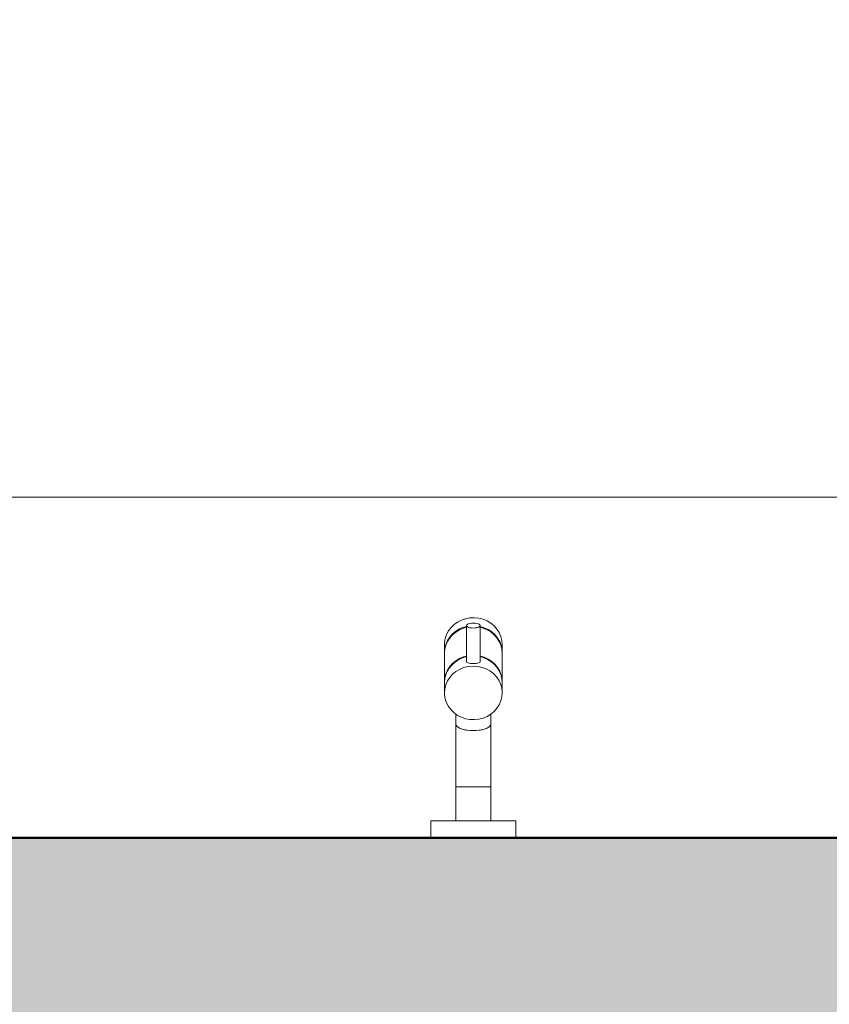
# Model space of a CAD drawing. Header units: metres. Extents: x -10.5 to 2.8, y -19.6 to -9.4.
# Tile 4 of 35: x -7.9 to -7.4, y -18.2 to -17.6. Entities that reach past the tile are written whole.
import ezdxf

# ---------------------------------------------------------------- set-up
doc = ezdxf.new("R2010")
doc.units = ezdxf.units.M
for name, color, linetype, lineweight in [('A-FLOR-PATT', 7, 'Continuous', 5), ('A-WALL-PATT', 7, 'Continuous', 5), ('I-WALL', 7, 'Continuous', 5), ('P-SANR-FIXT', 7, 'Continuous', 5)]:
    doc.layers.add(name, color=color, linetype=linetype, lineweight=lineweight)

# ---------------------------------------------------------------- blocks, each defined once
blk = doc.blocks.new('TORNEIRA ESFÉRICA PARA MÁQUINA DE LAVAR ROUPA - 1153_C_LNK_Cromado-1957128-NIVEL TERREO')
at = {"layer": 'P-SANR-FIXT'}
for p, q in [((-7.63493, -17.94962), (-7.63673, -17.95136)), ((-7.63286, -17.94815), (-7.63493, -17.94962)), ((-7.63058, -17.94699), (-7.63286, -17.94815)), ((-7.62813, -17.94617), (-7.63058, -17.94699)), ((-7.62557, -17.9457), (-7.62813, -17.94617)), ((-7.62296, -17.9456), (-7.62557, -17.9457)), ((-7.62037, -17.94588), (-7.62296, -17.9456)), ((-7.61786, -17.94652), (-7.62037, -17.94588)), ((-7.61548, -17.9475), (-7.61786, -17.94652)), ((-7.61329, -17.94881), (-7.61548, -17.9475)), ((-7.61135, -17.95042), (-7.61329, -17.94881)), ((-7.63938, -17.95551), (-7.64016, -17.95782)), ((-7.63823, -17.95334), (-7.63938, -17.95551)), ((-7.63673, -17.95136), (-7.63823, -17.95334)), ((-7.63749, -17.95696), (-7.63583, -17.9551)), ((-7.63447, -17.95443), (-7.63634, -17.95611)), ((-7.63583, -17.9551), (-7.63388, -17.9535)), ((-7.63235, -17.95303), (-7.63447, -17.95443)), ((-7.63388, -17.9535), (-7.63169, -17.95218)), ((-7.63002, -17.95195), (-7.63235, -17.95303)), ((-7.63169, -17.95218), (-7.62932, -17.9512)), ((-7.62754, -17.95121), (-7.63002, -17.95195)), ((-7.62932, -17.9512), (-7.62754, -17.95071)), ((-7.62754, -17.95036), (-7.62754, -17.9715)), ((-7.61964, -17.9715), (-7.61964, -17.95005)), ((-7.61964, -17.95071), (-7.61716, -17.95145)), ((-7.61786, -17.9517), (-7.61964, -17.95121)), ((-7.61548, -17.95268), (-7.61786, -17.9517)), ((-7.61716, -17.95145), (-7.61483, -17.95253)), ((-7.61329, -17.95399), (-7.61548, -17.95268)), ((-7.61483, -17.95253), (-7.6127, -17.95393)), ((-7.61135, -17.9556), (-7.61329, -17.95399)), ((-7.6127, -17.95393), (-7.61083, -17.95561)), ((-7.60969, -17.95228), (-7.61135, -17.95042)), ((-7.60835, -17.95436), (-7.60969, -17.95228)), ((-7.60738, -17.9566), (-7.60835, -17.95436)), ((-7.64055, -17.9602), (-7.64059, -17.96136)), ((-7.64059, -17.96136), (-7.64059, -17.96604)), ((-7.64016, -17.95782), (-7.64055, -17.9602)), ((-7.64039, -17.96363), (-7.6398, -17.96128)), ((-7.63914, -17.96017), (-7.64001, -17.96245)), ((-7.6398, -17.96128), (-7.63882, -17.95904)), ((-7.63791, -17.95804), (-7.63914, -17.96017)), ((-7.63882, -17.95904), (-7.63749, -17.95696)), ((-7.63634, -17.95611), (-7.63791, -17.95804)), ((-7.60969, -17.95746), (-7.61135, -17.9556)), ((-7.61083, -17.95561), (-7.60927, -17.95754)), ((-7.60835, -17.95954), (-7.60969, -17.95746)), ((-7.60927, -17.95754), (-7.60803, -17.95967)), ((-7.60738, -17.96178), (-7.60835, -17.95954)), ((-7.60803, -17.95967), (-7.60717, -17.96195)), ((-7.60678, -17.95895), (-7.60738, -17.9566)), ((-7.60658, -17.96136), (-7.60678, -17.95895)), ((-7.60658, -17.96604), (-7.60658, -17.96136)), ((-7.64059, -17.96604), (-7.64039, -17.96363)), ((-7.64049, -17.96482), (-7.64059, -17.96654)), ((-7.64059, -17.96654), (-7.64059, -17.98347)), ((-7.64001, -17.96245), (-7.64049, -17.96482)), ((-7.60678, -17.96413), (-7.60738, -17.96178)), ((-7.60717, -17.96195), (-7.60668, -17.96433)), ((-7.60658, -17.96654), (-7.60678, -17.96413)), ((-7.60668, -17.96433), (-7.60658, -17.96604)), ((-7.60658, -17.98347), (-7.60658, -17.96654)), ((-7.63749, -17.97439), (-7.63583, -17.97253)), ((-7.63447, -17.97173), (-7.63634, -17.97342)), ((-7.63583, -17.97253), (-7.63388, -17.97092)), ((-7.63235, -17.97033), (-7.63447, -17.97173)), ((-7.63388, -17.97092), (-7.63169, -17.96961)), ((-7.63002, -17.96925), (-7.63235, -17.97033)), ((-7.63169, -17.96961), (-7.62932, -17.96863)), ((-7.62754, -17.96851), (-7.63002, -17.96925)), ((-7.62932, -17.96863), (-7.62754, -17.96814)), ((-7.61964, -17.96814), (-7.61716, -17.96888)), ((-7.61786, -17.969), (-7.61964, -17.96851)), ((-7.61548, -17.96999), (-7.61786, -17.969)), ((-7.61716, -17.96888), (-7.61483, -17.96996)), ((-7.61329, -17.9713), (-7.61548, -17.96999)), ((-7.61483, -17.96996), (-7.6127, -17.97136)), ((-7.61135, -17.9729), (-7.61329, -17.9713)), ((-7.6127, -17.97136), (-7.61083, -17.97304)), ((-7.60969, -17.97477), (-7.61135, -17.9729)), ((-7.64039, -17.98106), (-7.6398, -17.97871)), ((-7.63914, -17.97748), (-7.64001, -17.97975)), ((-7.6398, -17.97871), (-7.63882, -17.97647)), ((-7.63791, -17.97535), (-7.63914, -17.97748)), ((-7.63882, -17.97647), (-7.63749, -17.97439)), ((-7.63634, -17.97342), (-7.63791, -17.97535)), ((-7.63388, -17.97728), (-7.63583, -17.97888)), ((-7.63169, -17.97597), (-7.63388, -17.97728)), ((-7.62932, -17.97498), (-7.63169, -17.97597)), ((-7.6268, -17.97434), (-7.62932, -17.97498)), ((-7.62359, -17.97406), (-7.6268, -17.97434)), ((-7.62099, -17.97425), (-7.62359, -17.97406)), ((-7.61845, -17.9748), (-7.62099, -17.97425)), ((-7.61604, -17.9757), (-7.61845, -17.9748)), ((-7.6138, -17.97694), (-7.61604, -17.9757)), ((-7.61179, -17.97848), (-7.6138, -17.97694)), ((-7.61005, -17.98028), (-7.61179, -17.97848)), ((-7.61083, -17.97304), (-7.60927, -17.97497)), ((-7.60835, -17.97684), (-7.60969, -17.97477)), ((-7.60927, -17.97497), (-7.60803, -17.9771)), ((-7.60738, -17.97908), (-7.60835, -17.97684)), ((-7.60803, -17.9771), (-7.60717, -17.97938)), ((-7.64059, -17.98347), (-7.64039, -17.98106)), ((-7.64049, -17.98213), (-7.64059, -17.98385)), ((-7.64059, -17.98385), (-7.64059, -17.98983)), ((-7.64001, -17.97975), (-7.64049, -17.98213)), ((-7.63882, -17.98282), (-7.6398, -17.98506)), ((-7.63749, -17.98075), (-7.63882, -17.98282)), ((-7.63583, -17.97888), (-7.63749, -17.98075)), ((-7.60864, -17.98231), (-7.61005, -17.98028)), ((-7.60758, -17.98452), (-7.60864, -17.98231)), ((-7.60689, -17.98685), (-7.60758, -17.98452)), ((-7.60678, -17.98144), (-7.60738, -17.97908)), ((-7.60717, -17.97938), (-7.60668, -17.98175)), ((-7.60658, -17.98385), (-7.60678, -17.98144)), ((-7.60668, -17.98175), (-7.60658, -17.98347)), ((-7.60658, -17.98983), (-7.60658, -17.98385)), ((-7.64039, -17.98742), (-7.64059, -17.98983)), ((-7.64059, -17.98983), (-7.64055, -17.99098)), ((-7.6398, -17.98506), (-7.64039, -17.98742)), ((-7.60659, -17.98925), (-7.60689, -17.98685)), ((-7.60678, -17.99224), (-7.60658, -17.98983)), ((-7.64055, -17.99098), (-7.64016, -17.99337)), ((-7.64016, -17.99337), (-7.63938, -17.99568)), ((-7.63938, -17.99568), (-7.63823, -17.99785)), ((-7.60835, -17.99683), (-7.60738, -17.99459)), ((-7.60738, -17.99459), (-7.60678, -17.99224)), ((-7.63823, -17.99785), (-7.63673, -17.99983)), ((-7.63673, -17.99983), (-7.63493, -18.00157)), ((-7.63493, -18.00157), (-7.63286, -18.00304)), ((-7.61329, -18.00238), (-7.61135, -18.00077)), ((-7.61135, -18.00077), (-7.60969, -17.99891)), ((-7.60969, -17.99891), (-7.60835, -17.99683)), ((-7.63386, -18.00237), (-7.63386, -18.0082)), ((-7.63286, -18.00304), (-7.63058, -18.0042)), ((-7.63058, -18.0042), (-7.62813, -18.00502)), ((-7.62813, -18.00502), (-7.62557, -18.00549)), ((-7.62557, -18.00549), (-7.62296, -18.00558)), ((-7.62296, -18.00558), (-7.62037, -18.00531)), ((-7.62037, -18.00531), (-7.61786, -18.00467)), ((-7.61786, -18.00467), (-7.61548, -18.00369)), ((-7.61548, -18.00369), (-7.61329, -18.00238)), ((-7.61331, -18.0082), (-7.61331, -18.00239)), ((-7.63386, -18.0082), (-7.63386, -18.04504)), ((-7.61331, -18.04504), (-7.61331, -18.0082)), ((-7.63386, -18.04504), (-7.62359, -18.04504)), ((-7.63386, -18.04504), (-7.63386, -18.06504)), ((-7.62359, -18.04504), (-7.61331, -18.04504)), ((-7.61331, -18.04504), (-7.61331, -18.06504)), ((-7.64859, -18.06504), (-7.64859, -18.07504)), ((-7.59859, -18.06504), (-7.64859, -18.06504)), ((-7.59859, -18.07504), (-7.59859, -18.06504))]:
    blk.add_line(p, q, dxfattribs=at)
for centre, radius, start, end in [((-7.62685, -17.9715), 0.00069, 180, 270), ((-7.62359, -17.95754), 0.01501, 257.45, 282.55), ((-7.62032, -17.9715), 0.000686, 270, 0), ((-7.63186, -18.00805), 0.00201, 184.35523, 225.64477), ((-7.62956, -18.00569), 0.00531, 225.64477, 244.35523), ((-7.6279, -18.00335), 0.00815, 240.96259, 259.03741), ((-7.62591, -17.99958), 0.01228, 253.29117, 264.78364), ((-7.62359, -17.98663), 0.02542, 262.21504, 277.78496), ((-7.62126, -17.99958), 0.01228, 275.21636, 286.70883), ((-7.61928, -18.00335), 0.00815, 280.96259, 299.03741), ((-7.61762, -18.00569), 0.00531, 295.64477, 314.35523), ((-7.61531, -18.00805), 0.00201, 314.35523, 355.64477)]:
    blk.add_arc(centre, radius, start, end, dxfattribs=at)
for major_axis, ratio in [((-0.00397, 0), 0.372577), ((0.00397, 0), 0.372557)]:
    blk.add_ellipse((-7.62359, -17.95021), major_axis=major_axis, ratio=ratio, start_param=4.712389, end_param=7.853982, dxfattribs=at)

msp = doc.modelspace()

# ---------------------------------------------------------------- hatches: boundary and pattern name
at = {"layer": 'A-FLOR-PATT', "true_color": 0x787878}
h = msp.add_hatch(dxfattribs=at)
h.set_pattern_fill('FP_1', color=8, style=0, pattern_type=2)
h.set_pattern_definition([(0, (-2.574, -15.475), (0, 0.6), []), (90, (-2.574, -15.475), (-0.6, 4e-17), [])])
h.paths.add_polyline_path([(-8.17359, -18.07504), (-7.64859, -18.07504), (-7.64859, -18.06504), (-7.63386, -18.06504), (-7.63386, -18.00233), (-7.63823, -17.99785), (-7.64016, -17.99337), (-7.64059, -17.98983), (-7.64016, -17.95782), (-7.63823, -17.95334), (-7.63493, -17.94962), (-7.63058, -17.94699), (-7.62557, -17.9457), (-7.62037, -17.94588), (-7.61548, -17.9475), (-7.61135, -17.95042), (-7.60835, -17.95436), (-7.60738, -17.9566), (-7.60658, -17.96136), (-7.60658, -17.98983), (-7.60738, -17.99459), (-7.60969, -17.99891), (-7.61331, -18.00239), (-7.61331, -18.06504), (-7.59859, -18.06504), (-7.59859, -18.07504), (-6.82369, -18.07455), (-6.82369, -17.42504), (-6.21359, -17.42504), (-6.21359, -16.67504), (-6.17359, -16.67504), (-6.17359, -15.47504), (-8.17359, -15.47504), (-8.17359, -15.52504), (-8.33359, -15.52504), (-8.33359, -17.27504), (-8.17359, -17.27504), (-8.17359, -17.80382)])
h.paths.add_polyline_path([(-7.29581, -18.07455), (-7.39009, -18.07455), (-7.38975, -17.69302), (-7.38773, -17.684), (-7.38607, -17.67955), (-7.38116, -17.6739), (-7.37509, -17.66857), (-7.3688, -17.66641), (-7.36161, -17.66489), (-7.36009, -17.66455), (-6.88556, -17.66489), (-6.87654, -17.66691), (-6.87209, -17.66857), (-6.86644, -17.67348), (-6.86111, -17.67955), (-6.85883, -17.68622), (-6.85733, -17.69357), (-6.85709, -17.69455), (-6.85742, -18.07455), (-7.19135, -18.07455)])
h.paths.add_polyline_path([(-7.12359, -17.92388), (-7.11682, -17.92249), (-7.11393, -17.92129), (-7.10856, -17.91644), (-7.10685, -17.91421), (-7.1047, -17.90789), (-7.10455, -17.90234), (-7.10554, -17.89806), (-7.10736, -17.89422), (-7.11135, -17.88979), (-7.11393, -17.88782), (-7.11859, -17.88589), (-7.12359, -17.88523), (-7.13035, -17.88662), (-7.13325, -17.88782), (-7.13787, -17.89169), (-7.14032, -17.89489), (-7.14225, -17.89955), (-7.14262, -17.90676), (-7.14164, -17.91105), (-7.13912, -17.91578), (-7.13711, -17.91832), (-7.13183, -17.92188), (-7.12859, -17.92322)])
at = {"layer": 'A-WALL-PATT', "true_color": 0x808080}
msp.add_hatch(color=8, dxfattribs=at).paths.add_polyline_path([(-6.23359, -18.23504), (-6.23359, -18.07504), (-8.33359, -18.07504), (-8.33359, -18.23504), (-6.35568, -18.23504)])

# ---------------------------------------------------------------- linework, layer by layer
at = {"layer": 'I-WALL', "lineweight": 50}
msp.add_line((-6.23359, -18.07504), (-8.17359, -18.07504), dxfattribs=at)

# ---------------------------------------------------------------- block references
at = {"layer": 'P-SANR-FIXT'}
msp.add_blockref('TORNEIRA ESFÉRICA PARA MÁQUINA DE LAVAR ROUPA - 1153_C_LNK_Cromado-1957128-NIVEL TERREO', (0, 0), dxfattribs=at)

doc.saveas('drawing.dxf')
